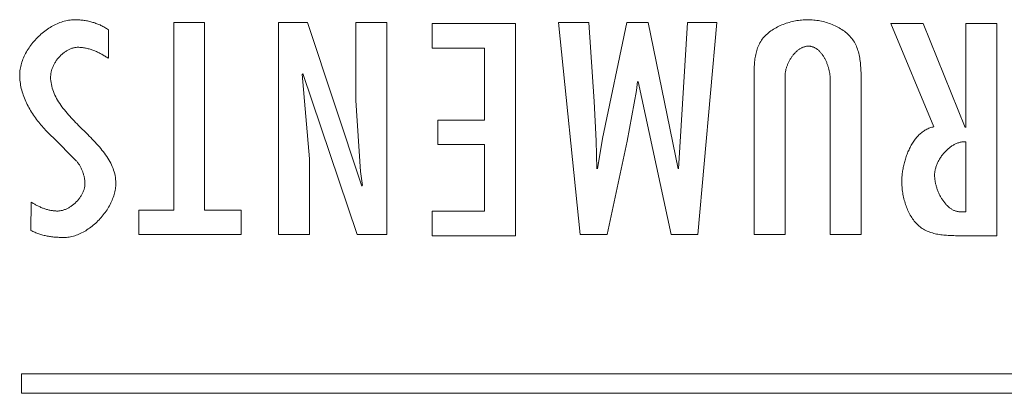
# Model space of a CAD drawing. Header units: millimetres. Extents: x 3925 to 5043, y -86 to 778.
# Tile 92 of 159: x 4363.04 to 4366.43, y 537.74 to 539.03. Entities that reach past the tile are written whole.
import ezdxf

# ---------------------------------------------------------------- set-up
doc = ezdxf.new("R2010")
doc.units = ezdxf.units.MM
doc.header["$LTSCALE"] = 46.255
doc.layers.add('H30K-TOP-COVDXF_CONTINUOUS_LINE', color=7, linetype='CONTINUOUS')

msp = doc.modelspace()

# ---------------------------------------------------------------- linework, layer by layer
at = {"layer": 'H30K-TOP-COVDXF_CONTINUOUS_LINE', "color": 7, "linetype": 'Continuous', "lineweight": 0}
for p, q in [((4363.6756, 539.0189), (4363.5692, 539.0189)), ((4363.5692, 539.0189), (4363.5692, 538.3735)), ((4363.6756, 538.3735), (4363.6756, 539.0189)), ((4364.0295, 539.0189), (4363.9305, 539.0189)), ((4363.9305, 539.0189), (4363.9305, 538.2895)), ((4364.2168, 538.4568), (4364.0295, 539.0189)), ((4364.3031, 539.0189), (4364.1966, 539.0189)), ((4364.1966, 539.0189), (4364.1966, 538.7509)), ((4364.3031, 538.2895), (4364.3031, 539.0189)), ((4364.7458, 539.0153), (4364.4596, 539.0153)), ((4364.4596, 539.0153), (4364.4596, 538.9311)), ((4364.7458, 538.2859), (4364.7458, 539.0153)), ((4364.9983, 539.0189), (4364.894, 539.0189)), ((4364.894, 539.0189), (4364.9685, 538.2895)), ((4365.0174, 538.747), (4364.9983, 539.0189)), ((4365.1292, 539.0189), (4365.0462, 538.6203)), ((4365.2026, 539.0189), (4365.1292, 539.0189)), ((4365.3059, 538.5158), (4365.2026, 539.0189)), ((4365.3388, 539.0189), (4365.3079, 538.5158)), ((4365.4399, 539.0189), (4365.3388, 539.0189)), ((4365.3739, 538.2895), (4365.4399, 539.0189)), ((4366.15, 539.0153), (4366.0393, 539.0153)), ((4366.0393, 539.0153), (4366.1873, 538.6603)), ((4366.2948, 538.6583), (4366.15, 539.0153)), ((4366.4033, 539.0153), (4366.2969, 539.0153)), ((4366.2969, 539.0153), (4366.2969, 538.6583)), ((4366.4033, 538.2859), (4366.4033, 539.0153)), ((4363.3443, 538.896), (4363.3443, 538.9937)), ((4364.4596, 538.9311), (4364.6394, 538.9311)), ((4364.6394, 538.9311), (4364.6394, 538.6835)), ((4364.0371, 538.5497), (4364.0114, 538.8419)), ((4364.0136, 538.8438), (4364.2009, 538.2895)), ((4365.5679, 538.8322), (4365.568, 538.807)), ((4365.6744, 538.2895), (4365.6744, 538.8351)), ((4365.9363, 538.8196), (4365.9363, 538.8307)), ((4365.1633, 538.7857), (4365.1664, 538.8158)), ((4365.1685, 538.8158), (4365.2824, 538.2895)), ((4365.568, 538.807), (4365.568, 538.2895)), ((4365.8299, 538.8244), (4365.8299, 538.2895)), ((4365.1313, 538.6107), (4365.1633, 538.7857)), ((4364.1966, 538.7509), (4364.2126, 538.5062)), ((4365.0238, 538.6117), (4365.0174, 538.747)), ((4364.6394, 538.6835), (4364.4787, 538.6835)), ((4364.4787, 538.6835), (4364.4787, 538.5994)), ((4363.1526, 538.6242), (4363.2335, 538.5438)), ((4364.4787, 538.5994), (4364.6394, 538.5994)), ((4364.6394, 538.5994), (4364.6394, 538.3701)), ((4365.0259, 538.5158), (4365.0238, 538.6117)), ((4365.0462, 538.6203), (4365.0281, 538.5158)), ((4365.0621, 538.2895), (4365.1313, 538.6107)), ((4366.2969, 538.609), (4366.2969, 538.3681)), ((4364.0371, 538.2895), (4364.0371, 538.5497)), ((4364.2126, 538.5062), (4364.219, 538.4587)), ((4363.0782, 538.4016), (4363.0772, 538.304)), ((4363.5692, 538.3735), (4363.4489, 538.3735)), ((4363.4489, 538.3735), (4363.4489, 538.2895)), ((4363.8011, 538.3735), (4363.6756, 538.3735)), ((4363.8011, 538.2895), (4363.8011, 538.3735)), ((4364.6394, 538.3701), (4364.4596, 538.3701)), ((4364.4596, 538.3701), (4364.4596, 538.2859)), ((4363.4489, 538.2895), (4363.8011, 538.2895)), ((4363.9305, 538.2895), (4364.0371, 538.2895)), ((4364.2009, 538.2895), (4364.3031, 538.2895)), ((4364.9685, 538.2895), (4365.0621, 538.2895)), ((4365.2824, 538.2895), (4365.3739, 538.2895)), ((4365.568, 538.2895), (4365.6744, 538.2895)), ((4365.8299, 538.2895), (4365.9362, 538.2895)), ((4364.4596, 538.2859), (4364.7458, 538.2859)), ((4367.423, 537.8112), (4363.0447, 537.8112)), ((4363.0447, 537.8112), (4363.0447, 537.744)), ((4363.0447, 537.744), (4367.423, 537.744))]:
    msp.add_line(p, q, dxfattribs=at)
for points in [[(4363.2272, 539.0286), (4363.2222, 539.0285), (4363.2172, 539.0282), (4363.2122, 539.0276), (4363.2072, 539.0269), (4363.2022, 539.0261), (4363.1972, 539.025), (4363.1922, 539.0237), (4363.1872, 539.0223), (4363.1822, 539.0207), (4363.1772, 539.0189), (4363.1723, 539.0169), (4363.1673, 539.0148), (4363.1625, 539.0125), (4363.1576, 539.0101), (4363.1528, 539.0076), (4363.148, 539.0048), (4363.1433, 539.002), (4363.1386, 538.999), (4363.134, 538.9959), (4363.1294, 538.9926), (4363.1249, 538.9893), (4363.1205, 538.9858), (4363.1161, 538.9822), (4363.1118, 538.9785), (4363.1076, 538.9747), (4363.1035, 538.9708), (4363.0994, 538.9668), (4363.0955, 538.9627), (4363.0916, 538.9585), (4363.0879, 538.9542), (4363.0842, 538.9499), (4363.0807, 538.9454), (4363.0773, 538.9409), (4363.074, 538.9364), (4363.0708, 538.9318), (4363.0677, 538.9271), (4363.0648, 538.9224), (4363.062, 538.9176), (4363.0593, 538.9127), (4363.0568, 538.9079), (4363.0544, 538.903), (4363.0522, 538.898), (4363.0501, 538.8931), (4363.0482, 538.8881), (4363.0465, 538.8831), (4363.0449, 538.8781), (4363.0435, 538.8731), (4363.0422, 538.868), (4363.0412, 538.863), (4363.0403, 538.858), (4363.0396, 538.8529), (4363.0391, 538.8479), (4363.0388, 538.8429), (4363.0387, 538.838)], [(4363.3443, 538.9937), (4363.3412, 538.9959), (4363.3382, 538.9979), (4363.335, 539), (4363.3319, 539.0019), (4363.3286, 539.0038), (4363.3254, 539.0055), (4363.322, 539.0073), (4363.3187, 539.0089), (4363.3153, 539.0105), (4363.3118, 539.012), (4363.3083, 539.0135), (4363.3048, 539.0148), (4363.3013, 539.0161), (4363.2977, 539.0174), (4363.2941, 539.0185), (4363.2905, 539.0196), (4363.2868, 539.0207), (4363.2832, 539.0217), (4363.2795, 539.0226), (4363.2758, 539.0234), (4363.272, 539.0242), (4363.2683, 539.0249), (4363.2646, 539.0255), (4363.2608, 539.0261), (4363.2571, 539.0266), (4363.2533, 539.0271), (4363.2496, 539.0275), (4363.2458, 539.0278), (4363.2421, 539.0281), (4363.2383, 539.0283), (4363.2346, 539.0284), (4363.2309, 539.0285), (4363.2272, 539.0286)], [(4365.7521, 539.0286), (4365.747, 539.0285), (4365.7418, 539.0283), (4365.7366, 539.028), (4365.7314, 539.0276), (4365.7261, 539.027), (4365.7208, 539.0263), (4365.7155, 539.0255), (4365.7102, 539.0245), (4365.7048, 539.0235), (4365.6995, 539.0223), (4365.6942, 539.021), (4365.6889, 539.0195), (4365.6837, 539.018), (4365.6784, 539.0163), (4365.6733, 539.0145), (4365.6682, 539.0126), (4365.6631, 539.0105), (4365.6581, 539.0084), (4365.6532, 539.0061), (4365.6483, 539.0037), (4365.6436, 539.0012), (4365.6389, 538.9985), (4365.6344, 538.9958), (4365.6299, 538.9929), (4365.6256, 538.9899), (4365.6214, 538.9868), (4365.6174, 538.9836), (4365.6135, 538.9803), (4365.6097, 538.9768), (4365.6061, 538.9732), (4365.6026, 538.9696), (4365.5993, 538.9658), (4365.5962, 538.9619), (4365.5933, 538.9579), (4365.5906, 538.9537), (4365.5881, 538.9496), (4365.5859, 538.9454), (4365.5838, 538.9411), (4365.5818, 538.9366), (4365.5801, 538.9322), (4365.5784, 538.9276), (4365.577, 538.9229), (4365.5756, 538.9182), (4365.5745, 538.9134), (4365.5734, 538.9086), (4365.5724, 538.9037), (4365.5716, 538.8987), (4365.5709, 538.8937), (4365.5703, 538.8887), (4365.5697, 538.8836), (4365.5693, 538.8785), (4365.5689, 538.8734), (4365.5686, 538.8683), (4365.5684, 538.8631), (4365.5682, 538.858), (4365.5681, 538.8528), (4365.568, 538.8476), (4365.5679, 538.8425), (4365.5679, 538.8322)], [(4365.9363, 538.8307), (4365.9362, 538.8363), (4365.9361, 538.8418), (4365.936, 538.8474), (4365.9358, 538.853), (4365.9355, 538.8585), (4365.9352, 538.8641), (4365.9348, 538.8696), (4365.9344, 538.8751), (4365.9338, 538.8806), (4365.9332, 538.8861), (4365.9325, 538.8915), (4365.9316, 538.8968), (4365.9306, 538.9021), (4365.9296, 538.9074), (4365.9283, 538.9126), (4365.927, 538.9177), (4365.9255, 538.9228), (4365.9239, 538.9277), (4365.9221, 538.9326), (4365.9201, 538.9374), (4365.918, 538.9421), (4365.9157, 538.9467), (4365.9132, 538.9512), (4365.9105, 538.9556), (4365.9076, 538.9599), (4365.9046, 538.9639), (4365.9014, 538.9678), (4365.8981, 538.9716), (4365.8946, 538.9753), (4365.8909, 538.9788), (4365.887, 538.9823), (4365.883, 538.9856), (4365.8789, 538.9888), (4365.8746, 538.9919), (4365.8702, 538.9948), (4365.8657, 538.9977), (4365.8611, 539.0004), (4365.8564, 539.003), (4365.8516, 539.0054), (4365.8467, 539.0078), (4365.8417, 539.01), (4365.8366, 539.0121), (4365.8315, 539.0141), (4365.8263, 539.0159), (4365.8211, 539.0177), (4365.8158, 539.0193), (4365.8105, 539.0208), (4365.8052, 539.0221), (4365.7999, 539.0233), (4365.7945, 539.0244), (4365.7891, 539.0254), (4365.7838, 539.0262), (4365.7784, 539.027), (4365.7731, 539.0275), (4365.7678, 539.028), (4365.7625, 539.0283), (4365.7573, 539.0285), (4365.7521, 539.0286)], [(4363.1452, 538.8322), (4363.1452, 538.8347), (4363.1454, 538.8372), (4363.1456, 538.8398), (4363.1459, 538.8424), (4363.1463, 538.8449), (4363.1468, 538.8475), (4363.1474, 538.8501), (4363.148, 538.8527), (4363.1488, 538.8553), (4363.1496, 538.8579), (4363.1505, 538.8604), (4363.1515, 538.863), (4363.1525, 538.8656), (4363.1536, 538.8681), (4363.1548, 538.8707), (4363.156, 538.8732), (4363.1573, 538.8757), (4363.1587, 538.8782), (4363.1602, 538.8806), (4363.1617, 538.8831), (4363.1632, 538.8855), (4363.1649, 538.8878), (4363.1665, 538.8902), (4363.1683, 538.8925), (4363.17, 538.8947), (4363.1719, 538.897), (4363.1737, 538.8992), (4363.1757, 538.9013), (4363.1776, 538.9034), (4363.1796, 538.9054), (4363.1817, 538.9074), (4363.1838, 538.9094), (4363.1859, 538.9113), (4363.1881, 538.9131), (4363.1903, 538.9149), (4363.1925, 538.9166), (4363.1948, 538.9182), (4363.1971, 538.9198), (4363.1994, 538.9213), (4363.2017, 538.9227), (4363.2041, 538.924), (4363.2065, 538.9253), (4363.2089, 538.9265), (4363.2113, 538.9276), (4363.2138, 538.9286), (4363.2162, 538.9296), (4363.2187, 538.9304), (4363.2212, 538.9312), (4363.2237, 538.9319), (4363.2262, 538.9324), (4363.2287, 538.9329), (4363.2312, 538.9333), (4363.2337, 538.9335), (4363.2362, 538.9337), (4363.2387, 538.9338)], [(4363.2387, 538.9338), (4363.242, 538.9337), (4363.2453, 538.9336), (4363.2486, 538.9334), (4363.2519, 538.9331), (4363.2552, 538.9327), (4363.2584, 538.9322), (4363.2617, 538.9317), (4363.265, 538.9311), (4363.2682, 538.9304), (4363.2715, 538.9297), (4363.2747, 538.9289), (4363.2779, 538.928), (4363.2811, 538.927), (4363.2843, 538.926), (4363.2875, 538.925), (4363.2907, 538.9238), (4363.2938, 538.9226), (4363.297, 538.9214), (4363.3001, 538.9201), (4363.3032, 538.9188), (4363.3063, 538.9174), (4363.3094, 538.916), (4363.3124, 538.9145), (4363.3154, 538.913), (4363.3184, 538.9114), (4363.3214, 538.9098), (4363.3243, 538.9082), (4363.3273, 538.9065), (4363.3302, 538.9048), (4363.333, 538.9031), (4363.3359, 538.9014), (4363.3387, 538.8996), (4363.3415, 538.8978), (4363.3443, 538.896)], [(4365.6744, 538.8351), (4365.6744, 538.8373), (4365.6746, 538.8396), (4365.6748, 538.8418), (4365.675, 538.8441), (4365.6753, 538.8464), (4365.6757, 538.8488), (4365.6761, 538.8511), (4365.6766, 538.8535), (4365.6771, 538.8558), (4365.6777, 538.8582), (4365.6784, 538.8606), (4365.6791, 538.8629), (4365.6798, 538.8653), (4365.6806, 538.8677), (4365.6815, 538.8701), (4365.6824, 538.8724), (4365.6833, 538.8748), (4365.6843, 538.8771), (4365.6853, 538.8795), (4365.6864, 538.8818), (4365.6875, 538.8841), (4365.6887, 538.8864), (4365.6899, 538.8886), (4365.6912, 538.8909), (4365.6925, 538.8931), (4365.6938, 538.8953), (4365.6952, 538.8974), (4365.6966, 538.8995), (4365.6981, 538.9016), (4365.6996, 538.9037), (4365.7011, 538.9057), (4365.7027, 538.9077), (4365.7043, 538.9096), (4365.7059, 538.9115), (4365.7076, 538.9133), (4365.7093, 538.9151), (4365.711, 538.9168), (4365.7127, 538.9185), (4365.7145, 538.9202), (4365.7164, 538.9217), (4365.7182, 538.9232), (4365.7201, 538.9247), (4365.722, 538.9261), (4365.7239, 538.9274), (4365.7259, 538.9286), (4365.7278, 538.9298), (4365.7298, 538.9309), (4365.7318, 538.9319), (4365.7339, 538.9329), (4365.7359, 538.9337), (4365.738, 538.9345), (4365.7401, 538.9352), (4365.7422, 538.9358), (4365.7444, 538.9364), (4365.7465, 538.9368), (4365.7487, 538.9371), (4365.7509, 538.9374), (4365.7531, 538.9375), (4365.7553, 538.9376)], [(4365.7553, 538.9376), (4365.7574, 538.9375), (4365.7595, 538.9374), (4365.7616, 538.9371), (4365.7637, 538.9368), (4365.7657, 538.9364), (4365.7677, 538.9358), (4365.7697, 538.9352), (4365.7717, 538.9345), (4365.7736, 538.9337), (4365.7755, 538.9328), (4365.7774, 538.9319), (4365.7793, 538.9308), (4365.7811, 538.9297), (4365.7829, 538.9285), (4365.7847, 538.9273), (4365.7864, 538.9259), (4365.7881, 538.9245), (4365.7898, 538.9231), (4365.7915, 538.9215), (4365.7931, 538.9199), (4365.7947, 538.9183), (4365.7963, 538.9166), (4365.7978, 538.9148), (4365.7993, 538.913), (4365.8008, 538.9111), (4365.8022, 538.9092), (4365.8036, 538.9073), (4365.805, 538.9053), (4365.8063, 538.9032), (4365.8076, 538.9011), (4365.8089, 538.899), (4365.8101, 538.8969), (4365.8113, 538.8947), (4365.8125, 538.8925), (4365.8136, 538.8902), (4365.8147, 538.8879), (4365.8158, 538.8856), (4365.8168, 538.8833), (4365.8178, 538.881), (4365.8188, 538.8786), (4365.8197, 538.8762), (4365.8206, 538.8738), (4365.8214, 538.8714), (4365.8222, 538.869), (4365.823, 538.8666), (4365.8237, 538.8642), (4365.8244, 538.8618), (4365.825, 538.8593), (4365.8256, 538.8569), (4365.8262, 538.8545), (4365.8267, 538.8521), (4365.8272, 538.8497), (4365.8277, 538.8473), (4365.8281, 538.8449), (4365.8285, 538.8425), (4365.8288, 538.8402), (4365.8291, 538.8379), (4365.8293, 538.8356), (4365.8295, 538.8333), (4365.8297, 538.831), (4365.8298, 538.8288), (4365.8298, 538.8266), (4365.8299, 538.8244)], [(4363.0387, 538.838), (4363.0388, 538.8322), (4363.0391, 538.8265), (4363.0395, 538.8207), (4363.0402, 538.815), (4363.041, 538.8093), (4363.0419, 538.8036), (4363.043, 538.7979), (4363.0443, 538.7922), (4363.0458, 538.7866), (4363.0473, 538.781), (4363.0491, 538.7754), (4363.0509, 538.7699), (4363.0529, 538.7643), (4363.0551, 538.7588), (4363.0573, 538.7534), (4363.0597, 538.7479), (4363.0622, 538.7425), (4363.0649, 538.7372), (4363.0676, 538.7319), (4363.0705, 538.7266), (4363.0734, 538.7213), (4363.0765, 538.7161), (4363.0796, 538.711), (4363.0829, 538.7059), (4363.0862, 538.7008), (4363.0896, 538.6958), (4363.0931, 538.6909), (4363.0967, 538.686), (4363.1004, 538.6812), (4363.1041, 538.6764), (4363.1079, 538.6717), (4363.1117, 538.667), (4363.1156, 538.6624), (4363.1196, 538.6579), (4363.1236, 538.6534), (4363.1276, 538.649), (4363.1317, 538.6447), (4363.1358, 538.6404), (4363.14, 538.6363), (4363.1441, 538.6322), (4363.1483, 538.6281), (4363.1526, 538.6242)], [(4363.2732, 538.6337), (4363.2417, 538.665), (4363.2365, 538.6702), (4363.2314, 538.6755), (4363.2262, 538.6807), (4363.2212, 538.686), (4363.2162, 538.6913), (4363.2113, 538.6967), (4363.2065, 538.702), (4363.2018, 538.7074), (4363.1973, 538.7128), (4363.1928, 538.7182), (4363.1885, 538.7237), (4363.1843, 538.7292), (4363.1803, 538.7348), (4363.1764, 538.7404), (4363.1727, 538.7461), (4363.1692, 538.7518), (4363.1659, 538.7576), (4363.1628, 538.7634), (4363.1599, 538.7693), (4363.1573, 538.7753), (4363.1548, 538.7813), (4363.1526, 538.7874), (4363.1507, 538.7935), (4363.1491, 538.7998), (4363.1477, 538.8061), (4363.1466, 538.8125), (4363.1458, 538.819), (4363.1453, 538.8255), (4363.1452, 538.8322)], [(4365.9362, 538.2895), (4365.9362, 538.8033), (4365.9363, 538.8196)], [(4363.3697, 538.4665), (4363.3696, 538.4731), (4363.3691, 538.4797), (4363.3683, 538.4862), (4363.3672, 538.4926), (4363.3658, 538.4989), (4363.3642, 538.5051), (4363.3623, 538.5113), (4363.3601, 538.5174), (4363.3577, 538.5234), (4363.355, 538.5294), (4363.3521, 538.5353), (4363.349, 538.5411), (4363.3457, 538.5469), (4363.3422, 538.5526), (4363.3385, 538.5582), (4363.3346, 538.5638), (4363.3306, 538.5694), (4363.3264, 538.5749), (4363.3221, 538.5804), (4363.3176, 538.5859), (4363.3131, 538.5913), (4363.3084, 538.5967), (4363.3036, 538.602), (4363.2987, 538.6073), (4363.2937, 538.6126), (4363.2887, 538.6179), (4363.2836, 538.6232), (4363.2784, 538.6284), (4363.2732, 538.6337)], [(4366.1873, 538.6603), (4366.1836, 538.6596), (4366.18, 538.6588), (4366.1764, 538.6578), (4366.1729, 538.6566), (4366.1694, 538.6553), (4366.1661, 538.6539), (4366.1627, 538.6523), (4366.1595, 538.6505), (4366.1563, 538.6487), (4366.1531, 538.6467), (4366.15, 538.6446), (4366.147, 538.6423), (4366.144, 538.64), (4366.1411, 538.6375), (4366.1383, 538.6349), (4366.1355, 538.6323), (4366.1328, 538.6295), (4366.1301, 538.6266), (4366.1275, 538.6236), (4366.125, 538.6205), (4366.1225, 538.6173), (4366.1201, 538.6141), (4366.1178, 538.6108), (4366.1155, 538.6074), (4366.1133, 538.6039), (4366.1111, 538.6003), (4366.109, 538.5967), (4366.107, 538.593), (4366.105, 538.5893), (4366.1031, 538.5855), (4366.1013, 538.5817), (4366.0995, 538.5778), (4366.0978, 538.5739), (4366.0961, 538.5699), (4366.0945, 538.5659), (4366.093, 538.5619), (4366.0916, 538.5578), (4366.0902, 538.5537), (4366.0889, 538.5496), (4366.0876, 538.5455), (4366.0864, 538.5413), (4366.0853, 538.5372), (4366.0843, 538.533), (4366.0833, 538.5289), (4366.0823, 538.5247), (4366.0815, 538.5206), (4366.0807, 538.5164), (4366.08, 538.5123), (4366.0793, 538.5082), (4366.0787, 538.5041), (4366.0782, 538.5001), (4366.0778, 538.496), (4366.0774, 538.492), (4366.0771, 538.4881), (4366.0768, 538.4841), (4366.0767, 538.4803), (4366.0766, 538.4764), (4366.0765, 538.4726)], [(4366.1894, 538.4939), (4366.1895, 538.4966), (4366.1896, 538.4993), (4366.1898, 538.5021), (4366.1902, 538.5049), (4366.1906, 538.5077), (4366.1911, 538.5105), (4366.1917, 538.5133), (4366.1924, 538.5161), (4366.1932, 538.519), (4366.194, 538.5218), (4366.195, 538.5246), (4366.196, 538.5274), (4366.1971, 538.5303), (4366.1982, 538.5331), (4366.1995, 538.5359), (4366.2008, 538.5386), (4366.2022, 538.5414), (4366.2036, 538.5442), (4366.2051, 538.5469), (4366.2067, 538.5496), (4366.2083, 538.5523), (4366.21, 538.5549), (4366.2118, 538.5575), (4366.2136, 538.5601), (4366.2155, 538.5626), (4366.2174, 538.5651), (4366.2194, 538.5676), (4366.2214, 538.57), (4366.2235, 538.5724), (4366.2256, 538.5747), (4366.2278, 538.5769), (4366.23, 538.5791), (4366.2323, 538.5813), (4366.2346, 538.5834), (4366.2369, 538.5854), (4366.2393, 538.5874), (4366.2417, 538.5893), (4366.2441, 538.5911), (4366.2466, 538.5929), (4366.2491, 538.5945), (4366.2516, 538.5961), (4366.2541, 538.5977), (4366.2567, 538.5991), (4366.2593, 538.6004), (4366.2619, 538.6017), (4366.2646, 538.6029), (4366.2672, 538.604), (4366.2699, 538.605), (4366.2725, 538.6058), (4366.2752, 538.6066), (4366.2779, 538.6073), (4366.2806, 538.6079), (4366.2833, 538.6084), (4366.2861, 538.6087), (4366.2888, 538.609), (4366.2915, 538.6091), (4366.2942, 538.6091), (4366.2969, 538.609)], [(4363.2335, 538.5438), (4363.2351, 538.5419), (4363.2367, 538.5398), (4363.2383, 538.5378), (4363.2398, 538.5357), (4363.2413, 538.5335), (4363.2428, 538.5314), (4363.2442, 538.5292), (4363.2455, 538.5269), (4363.2468, 538.5246), (4363.2481, 538.5223), (4363.2494, 538.52), (4363.2505, 538.5176), (4363.2517, 538.5152), (4363.2528, 538.5128), (4363.2538, 538.5104), (4363.2548, 538.5079), (4363.2557, 538.5055), (4363.2566, 538.503), (4363.2575, 538.5005), (4363.2582, 538.4979), (4363.259, 538.4954), (4363.2597, 538.4929), (4363.2603, 538.4903), (4363.2608, 538.4877), (4363.2614, 538.4852), (4363.2618, 538.4826), (4363.2622, 538.48), (4363.2625, 538.4774), (4363.2628, 538.4748), (4363.263, 538.4722), (4363.2632, 538.4697), (4363.2633, 538.4671), (4363.2633, 538.4645)], [(4366.2969, 538.3681), (4366.2774, 538.3681), (4366.2749, 538.3682), (4366.2725, 538.3684), (4366.2701, 538.3688), (4366.2676, 538.3692), (4366.2653, 538.3698), (4366.2629, 538.3705), (4366.2606, 538.3712), (4366.2583, 538.3721), (4366.256, 538.3731), (4366.2537, 538.3741), (4366.2515, 538.3753), (4366.2493, 538.3765), (4366.2472, 538.3778), (4366.245, 538.3792), (4366.2429, 538.3807), (4366.2408, 538.3823), (4366.2388, 538.384), (4366.2368, 538.3857), (4366.2348, 538.3875), (4366.2328, 538.3893), (4366.2309, 538.3913), (4366.229, 538.3932), (4366.2272, 538.3953), (4366.2254, 538.3974), (4366.2236, 538.3996), (4366.2219, 538.4018), (4366.2201, 538.4041), (4366.2185, 538.4064), (4366.2169, 538.4088), (4366.2153, 538.4112), (4366.2137, 538.4136), (4366.2122, 538.4161), (4366.2108, 538.4186), (4366.2093, 538.4212), (4366.208, 538.4238), (4366.2066, 538.4264), (4366.2054, 538.4291), (4366.2041, 538.4317), (4366.2029, 538.4344), (4366.2018, 538.4371), (4366.2007, 538.4399), (4366.1996, 538.4426), (4366.1986, 538.4454), (4366.1976, 538.4481), (4366.1967, 538.4509), (4366.1959, 538.4536), (4366.195, 538.4564), (4366.1943, 538.4592), (4366.1936, 538.4619), (4366.1929, 538.4647), (4366.1923, 538.4675), (4366.1918, 538.4702), (4366.1913, 538.4729), (4366.1909, 538.4756), (4366.1905, 538.4783), (4366.1901, 538.481), (4366.1899, 538.4836), (4366.1897, 538.4862), (4366.1895, 538.4888), (4366.1894, 538.4913), (4366.1894, 538.4939)], [(4363.2633, 538.4645), (4363.2633, 538.462), (4363.2631, 538.4596), (4363.2629, 538.4571), (4363.2625, 538.4546), (4363.2621, 538.4521), (4363.2615, 538.4496), (4363.2609, 538.4471), (4363.2602, 538.4446), (4363.2594, 538.4421), (4363.2585, 538.4397), (4363.2575, 538.4372), (4363.2565, 538.4348), (4363.2554, 538.4323), (4363.2542, 538.4299), (4363.2529, 538.4275), (4363.2515, 538.4251), (4363.2501, 538.4228), (4363.2486, 538.4205), (4363.2471, 538.4182), (4363.2455, 538.4159), (4363.2438, 538.4136), (4363.2421, 538.4114), (4363.2403, 538.4093), (4363.2385, 538.4071), (4363.2366, 538.405), (4363.2346, 538.403), (4363.2326, 538.401), (4363.2306, 538.399), (4363.2285, 538.3971), (4363.2264, 538.3952), (4363.2242, 538.3934), (4363.222, 538.3916), (4363.2198, 538.3899), (4363.2175, 538.3883), (4363.2152, 538.3867), (4363.2129, 538.3852), (4363.2106, 538.3837), (4363.2082, 538.3823), (4363.2058, 538.381), (4363.2034, 538.3797), (4363.2009, 538.3786), (4363.1985, 538.3775), (4363.196, 538.3764), (4363.1935, 538.3755), (4363.191, 538.3746), (4363.1886, 538.3738), (4363.1861, 538.3731), (4363.1836, 538.3725), (4363.1811, 538.372), (4363.1785, 538.3715), (4363.1761, 538.3712), (4363.1736, 538.3709), (4363.1711, 538.3708), (4363.1686, 538.3707)], [(4363.1899, 538.2798), (4363.1947, 538.2799), (4363.1996, 538.2802), (4363.2044, 538.2807), (4363.2092, 538.2814), (4363.214, 538.2823), (4363.2188, 538.2833), (4363.2237, 538.2846), (4363.2285, 538.286), (4363.2332, 538.2876), (4363.238, 538.2894), (4363.2427, 538.2913), (4363.2475, 538.2934), (4363.2521, 538.2956), (4363.2568, 538.298), (4363.2614, 538.3006), (4363.266, 538.3032), (4363.2705, 538.306), (4363.2749, 538.309), (4363.2794, 538.3121), (4363.2837, 538.3153), (4363.288, 538.3186), (4363.2922, 538.322), (4363.2964, 538.3255), (4363.3005, 538.3292), (4363.3045, 538.3329), (4363.3084, 538.3368), (4363.3122, 538.3407), (4363.316, 538.3448), (4363.3196, 538.3489), (4363.3232, 538.3531), (4363.3267, 538.3573), (4363.33, 538.3617), (4363.3333, 538.3661), (4363.3364, 538.3706), (4363.3394, 538.3751), (4363.3423, 538.3797), (4363.3451, 538.3843), (4363.3477, 538.389), (4363.3503, 538.3937), (4363.3526, 538.3985), (4363.3549, 538.4032), (4363.357, 538.4081), (4363.3589, 538.4129), (4363.3608, 538.4178), (4363.3624, 538.4226), (4363.3639, 538.4275), (4363.3652, 538.4324), (4363.3664, 538.4373), (4363.3674, 538.4422), (4363.3682, 538.4471), (4363.3689, 538.452), (4363.3693, 538.4568), (4363.3696, 538.4617), (4363.3697, 538.4665)], [(4366.0765, 538.4726), (4366.0766, 538.4678), (4366.0767, 538.463), (4366.077, 538.4581), (4366.0773, 538.4532), (4366.0778, 538.4482), (4366.0783, 538.4432), (4366.079, 538.4382), (4366.0797, 538.4332), (4366.0806, 538.4282), (4366.0815, 538.4232), (4366.0826, 538.4182), (4366.0837, 538.4132), (4366.085, 538.4082), (4366.0864, 538.4032), (4366.0878, 538.3983), (4366.0894, 538.3934), (4366.0911, 538.3886), (4366.0929, 538.3838), (4366.0947, 538.3791), (4366.0967, 538.3744), (4366.0988, 538.3698), (4366.101, 538.3653), (4366.1033, 538.3608), (4366.1057, 538.3565), (4366.1083, 538.3522), (4366.1109, 538.3481), (4366.1136, 538.344), (4366.1165, 538.3401), (4366.1194, 538.3362), (4366.1225, 538.3325), (4366.1256, 538.329), (4366.1289, 538.3256), (4366.1323, 538.3223), (4366.1358, 538.3191), (4366.1394, 538.3162), (4366.1431, 538.3134), (4366.1469, 538.3107), (4366.1509, 538.3082), (4366.1551, 538.3059), (4366.1593, 538.3037), (4366.1636, 538.3017), (4366.168, 538.2998), (4366.1725, 538.2982), (4366.177, 538.2966), (4366.1817, 538.2952), (4366.1864, 538.2939), (4366.1911, 538.2927), (4366.196, 538.2917), (4366.2008, 538.2908), (4366.2057, 538.2899), (4366.2107, 538.2892), (4366.2157, 538.2886), (4366.2207, 538.288), (4366.2257, 538.2876), (4366.2307, 538.2872), (4366.2358, 538.2868), (4366.2408, 538.2866), (4366.2458, 538.2864), (4366.2509, 538.2862), (4366.2559, 538.2861), (4366.2609, 538.286), (4366.2658, 538.286), (4366.2707, 538.2859), (4366.4033, 538.2859)], [(4363.1686, 538.3707), (4363.1657, 538.3708), (4363.1628, 538.3709), (4363.1599, 538.3711), (4363.157, 538.3713), (4363.1541, 538.3716), (4363.1512, 538.372), (4363.1484, 538.3724), (4363.1455, 538.3729), (4363.1426, 538.3735), (4363.1397, 538.3741), (4363.1369, 538.3748), (4363.134, 538.3756), (4363.1312, 538.3764), (4363.1284, 538.3772), (4363.1256, 538.3781), (4363.1228, 538.3791), (4363.12, 538.3801), (4363.1172, 538.3811), (4363.1145, 538.3822), (4363.1117, 538.3834), (4363.109, 538.3846), (4363.1063, 538.3858), (4363.1036, 538.387), (4363.101, 538.3884), (4363.0983, 538.3897), (4363.0957, 538.3911), (4363.0931, 538.3925), (4363.0906, 538.3939), (4363.088, 538.3954), (4363.0855, 538.3969), (4363.083, 538.3985), (4363.0806, 538.4), (4363.0782, 538.4016)], [(4363.0772, 538.304), (4363.0804, 538.3023), (4363.0838, 538.3006), (4363.0871, 538.299), (4363.0906, 538.2975), (4363.094, 538.2961), (4363.0975, 538.2947), (4363.101, 538.2934), (4363.1045, 538.2922), (4363.1081, 538.291), (4363.1117, 538.2899), (4363.1153, 538.2889), (4363.1189, 538.2879), (4363.1226, 538.287), (4363.1263, 538.2862), (4363.1299, 538.2854), (4363.1337, 538.2847), (4363.1374, 538.284), (4363.1411, 538.2834), (4363.1449, 538.2828), (4363.1486, 538.2823), (4363.1524, 538.2818), (4363.1561, 538.2814), (4363.1599, 538.2811), (4363.1637, 538.2808), (4363.1674, 538.2805), (4363.1712, 538.2803), (4363.175, 538.2801), (4363.1787, 538.28), (4363.1825, 538.2799), (4363.1862, 538.2798), (4363.1899, 538.2798)]]:
    msp.add_lwpolyline(points, dxfattribs=at)

doc.saveas('drawing.dxf')
